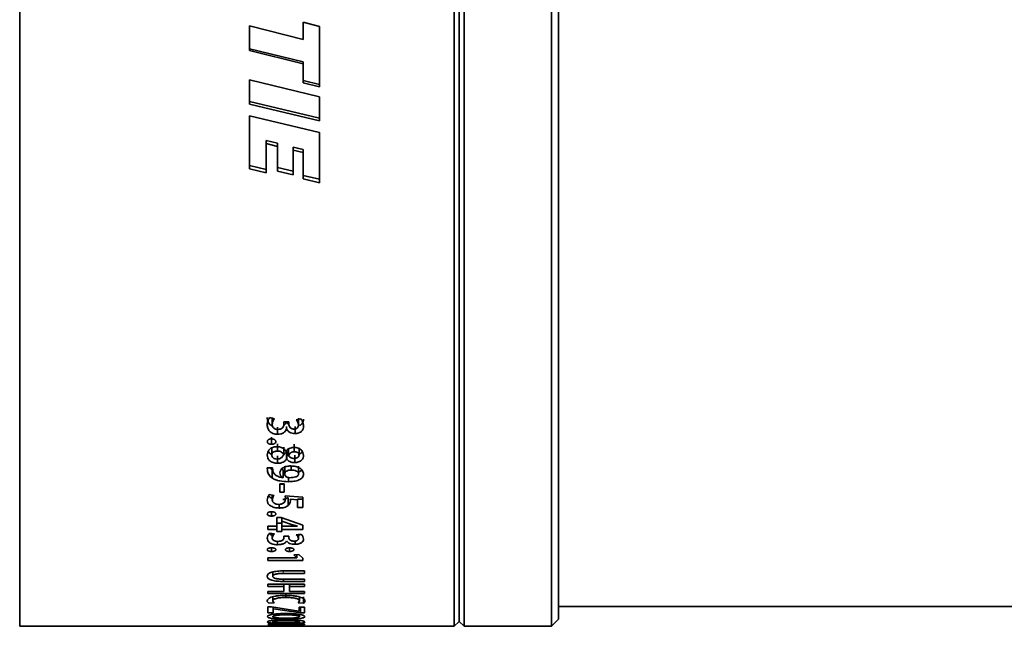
# Model space of a CAD drawing. Header units: millimetres. Extents: x 0 to 1118, y 0 to 864.
# Tile 2 of 172: x 125 to 150, y 118 to 133. Entities that reach past the tile are written whole.
import ezdxf

# ---------------------------------------------------------------- set-up
doc = ezdxf.new("R2010")
doc.units = ezdxf.units.MM

msp = doc.modelspace()

# ---------------------------------------------------------------- linework, layer by layer
at = {"color": 7, "linetype": 'Continuous', "lineweight": 35}
for p, q in [((124.809, 117.554), (124.809, 134.929)), ((135.759, 117.554), (135.759, 134.929)), ((135.884, 117.679), (135.884, 134.929)), ((136.009, 117.554), (136.009, 134.929)), ((138.208, 117.554), (138.208, 134.929)), ((138.384, 117.731), (138.384, 134.929)), ((132.362, 132.679), (131.949, 132.782)), ((131.949, 132.347), (131.949, 132.782)), ((130.602, 132.07), (130.602, 132.69)), ((131.949, 132.347), (130.602, 132.69)), ((132.362, 131.157), (132.362, 132.679)), ((130.602, 132.111), (131.949, 131.784)), ((130.602, 132.07), (131.949, 131.738)), ((131.949, 131.784), (131.949, 131.738)), ((131.949, 131.258), (131.949, 131.738)), ((130.602, 130.722), (130.602, 131.333)), ((132.362, 130.903), (130.602, 131.333)), ((131.949, 131.311), (132.362, 131.211)), ((131.949, 131.258), (132.362, 131.157)), ((130.602, 130.783), (132.362, 130.362)), ((132.362, 130.295), (132.362, 130.903)), ((130.602, 130.722), (132.362, 130.295)), ((132.362, 130.001), (130.602, 130.425)), ((130.602, 129.085), (130.602, 130.425)), ((132.362, 130.362), (132.362, 130.295)), ((132.362, 130.362), (132.362, 130.362)), ((132.362, 130.295), (132.362, 130.295)), ((131.022, 129.799), (131.306, 129.731)), ((131.022, 129.724), (131.022, 129.799)), ((132.362, 128.737), (132.362, 130.001)), ((131.022, 128.986), (131.022, 129.724)), ((131.022, 129.724), (131.306, 129.655)), ((131.306, 129.655), (131.306, 129.731)), ((131.306, 129.033), (131.306, 129.655)), ((131.702, 129.637), (131.95, 129.579)), ((131.702, 129.559), (131.702, 129.637)), ((131.702, 128.94), (131.702, 129.559)), ((131.702, 129.559), (131.95, 129.501)), ((131.95, 129.501), (131.95, 129.579)), ((131.95, 128.834), (131.95, 129.501)), ((130.602, 129.169), (131.022, 129.071)), ((130.602, 129.085), (131.022, 128.986)), ((131.306, 129.118), (131.702, 129.026)), ((131.306, 129.033), (131.702, 128.94)), ((131.95, 128.922), (132.362, 128.826)), ((131.95, 128.834), (132.362, 128.737)), ((131.173, 122.821), (131.173, 122.645)), ((131.228, 122.789), (131.105, 122.817)), ((131.31, 122.576), (131.31, 122.396)), ((131.591, 122.706), (131.468, 122.706)), ((131.468, 122.65), (131.468, 122.706)), ((131.532, 122.591), (131.532, 122.533)), ((131.535, 122.594), (131.535, 122.533)), ((131.591, 122.652), (131.591, 122.706)), ((131.749, 122.593), (131.749, 122.413)), ((131.897, 122.785), (131.777, 122.757)), ((131.835, 122.805), (131.835, 122.628)), ((131.155, 122.327), (131.155, 122.143)), ((131.532, 122.533), (131.535, 122.533)), ((131.305, 121.973), (131.305, 122.159)), ((131.727, 121.957), (131.727, 122.143)), ((131.16, 121.871), (131.16, 122.058)), ((131.308, 121.855), (131.308, 121.664)), ((131.462, 121.883), (131.462, 122.07)), ((131.522, 121.973), (131.518, 121.973)), ((131.533, 121.959), (131.537, 121.959)), ((131.533, 121.959), (131.533, 121.77)), ((131.537, 121.959), (131.537, 121.77)), ((131.587, 121.86), (131.587, 122.048)), ((131.739, 121.872), (131.739, 121.681)), ((131.848, 121.871), (131.848, 122.058)), ((131.49, 121.399), (131.49, 121.594)), ((131.533, 121.77), (131.537, 121.77)), ((131.652, 121.493), (131.652, 121.597)), ((131.836, 121.399), (131.836, 121.594)), ((131.182, 121.548), (131.049, 121.548)), ((131.049, 121.548), (131.051, 121.484)), ((131.113, 121.548), (131.174, 121.487)), ((131.174, 121.487), (131.174, 121.291)), ((131.18, 121.548), (131.18, 121.531)), ((131.185, 121.49), (131.182, 121.548)), ((131.41, 121.524), (131.446, 121.499)), ((131.446, 121.499), (131.446, 121.303)), ((131.446, 121.41), (131.493, 121.406)), ((131.478, 121.144), (131.365, 121.144)), ((131.365, 120.933), (131.365, 121.144)), ((131.365, 121.134), (131.478, 121.134)), ((131.446, 121.303), (131.444, 121.301)), ((131.478, 120.933), (131.478, 121.144)), ((131.581, 121.315), (131.581, 121.2)), ((131.22, 120.854), (131.097, 120.874)), ((131.173, 120.862), (131.173, 120.74)), ((131.365, 120.933), (131.478, 120.933)), ((131.948, 120.811), (131.497, 120.846)), ((131.497, 120.846), (131.505, 120.775)), ((131.349, 120.63), (131.349, 120.537)), ((131.574, 120.805), (131.574, 120.599)), ((131.626, 120.758), (131.81, 120.743)), ((131.81, 120.759), (131.948, 120.759)), ((131.81, 120.552), (131.81, 120.743)), ((131.948, 120.552), (131.948, 120.811)), ((131.155, 120.444), (131.155, 120.333)), ((131.81, 120.552), (131.948, 120.552)), ((131.397, 120.296), (131.289, 120.296)), ((131.289, 120.082), (131.289, 120.296)), ((131.289, 120.156), (131.414, 120.156)), ((131.948, 120.103), (131.397, 120.296)), ((131.414, 120.21), (131.414, 120.296)), ((131.414, 120.21), (131.414, 120.214)), ((131.414, 120.21), (131.417, 120.209)), ((131.414, 120.082), (131.414, 120.21)), ((131.417, 120.209), (131.417, 120.296)), ((131.417, 120.209), (131.66, 120.123)), ((131.66, 120.123), (131.81, 120.082)), ((131.948, 119.999), (131.948, 120.103)), ((131.06, 119.999), (131.06, 120.082)), ((131.289, 120.082), (131.06, 120.082)), ((131.06, 119.999), (131.289, 119.999)), ((131.228, 119.883), (131.105, 119.902)), ((131.173, 119.891), (131.173, 119.782)), ((131.289, 119.999), (131.289, 120.082)), ((131.289, 119.941), (131.289, 119.999)), ((131.289, 119.941), (131.414, 119.941)), ((131.656, 120.082), (131.414, 120.082)), ((131.414, 119.999), (131.414, 120.082)), ((131.414, 119.941), (131.414, 119.999)), ((131.414, 119.999), (131.948, 119.999)), ((131.897, 119.88), (131.777, 119.861)), ((131.81, 120.082), (131.81, 120.079)), ((131.835, 119.87), (131.835, 119.77)), ((131.31, 119.698), (131.31, 119.611)), ((131.591, 119.824), (131.468, 119.824)), ((131.468, 119.786), (131.468, 119.824)), ((131.532, 119.705), (131.535, 119.705)), ((131.591, 119.787), (131.591, 119.824)), ((131.749, 119.703), (131.749, 119.623)), ((131.154, 119.533), (131.154, 119.441)), ((131.612, 119.533), (131.612, 119.441)), ((131.841, 119.368), (131.714, 119.355)), ((131.714, 119.355), (131.796, 119.283)), ((131.796, 119.363), (131.796, 119.283)), ((131.948, 119.272), (131.841, 119.368)), ((131.796, 119.282), (131.06, 119.282)), ((131.06, 119.212), (131.06, 119.282)), ((131.06, 119.212), (131.948, 119.212)), ((131.796, 119.282), (131.796, 119.283)), ((131.948, 119.212), (131.948, 119.272)), ((131.185, 118.925), (131.185, 118.816)), ((131.449, 118.887), (131.986, 118.887)), ((131.986, 118.951), (131.458, 118.951)), ((131.986, 118.887), (131.986, 118.951)), ((131.986, 118.614), (131.06, 118.614)), ((131.06, 118.558), (131.06, 118.614)), ((131.986, 118.744), (131.449, 118.744)), ((131.46, 118.744), (131.46, 118.685)), ((131.46, 118.685), (131.986, 118.685)), ((131.467, 118.614), (131.467, 118.558)), ((131.605, 118.614), (131.605, 118.558)), ((131.986, 118.685), (131.986, 118.744)), ((131.986, 118.558), (131.986, 118.614)), ((131.06, 118.558), (131.467, 118.558)), ((131.467, 118.43), (131.06, 118.43)), ((131.06, 118.379), (131.06, 118.43)), ((131.06, 118.379), (131.986, 118.379)), ((131.467, 118.43), (131.467, 118.558)), ((131.52, 118.36), (131.52, 118.282)), ((131.605, 118.43), (131.605, 118.558)), ((131.605, 118.558), (131.986, 118.558)), ((131.986, 118.43), (131.605, 118.43)), ((131.986, 118.379), (131.986, 118.43)), ((131.088, 118.137), (131.22, 118.144)), ((131.186, 118.299), (131.186, 118.192)), ((131.22, 118.144), (131.186, 118.192)), ((131.861, 118.192), (131.825, 118.144)), ((131.825, 118.144), (131.958, 118.135)), ((131.861, 118.294), (131.861, 118.192)), ((131.958, 118.296), (131.958, 118.135)), ((131.152, 118.046), (131.06, 118.046)), ((131.06, 117.895), (131.06, 118.046)), ((131.06, 117.895), (131.198, 117.895)), ((131.844, 117.94), (131.152, 118.046)), ((131.198, 118.039), (131.198, 117.994)), ((131.198, 117.994), (131.204, 117.994)), ((131.198, 117.895), (131.198, 117.994)), ((131.204, 117.994), (131.889, 117.896)), ((131.848, 117.94), (131.844, 117.94)), ((131.986, 118.036), (131.848, 118.036)), ((131.848, 117.94), (131.848, 118.036)), ((131.889, 118.036), (131.889, 117.896)), ((131.889, 117.896), (131.986, 117.896)), ((131.986, 117.896), (131.986, 118.036)), ((138.384, 118.054), (169.434, 118.054)), ((131.985, 117.605), (131.06, 117.61)), ((131.862, 117.799), (131.862, 117.854)), ((135.759, 117.554), (135.884, 117.679)), ((135.884, 117.679), (136.009, 117.554)), ((138.208, 117.554), (138.384, 117.731)), ((124.809, 117.554), (135.759, 117.554)), ((131.06, 117.598), (131.431, 117.597)), ((131.437, 117.564), (131.06, 117.564)), ((131.06, 117.559), (131.985, 117.56)), ((131.465, 117.589), (131.071, 117.582)), ((131.071, 117.575), (131.471, 117.569)), ((131.291, 117.578), (131.612, 117.582)), ((131.613, 117.573), (131.291, 117.578)), ((131.291, 117.578), (131.291, 117.578)), ((131.431, 117.597), (131.824, 117.596)), ((131.824, 117.565), (131.437, 117.564)), ((131.824, 117.596), (131.465, 117.589)), ((131.471, 117.569), (131.824, 117.565)), ((131.612, 117.582), (131.985, 117.59)), ((131.985, 117.568), (131.613, 117.573)), ((131.824, 117.596), (131.824, 117.596)), ((131.824, 117.565), (131.824, 117.565)), ((131.985, 117.59), (131.985, 117.605)), ((136.009, 117.554), (138.208, 117.554))]:
    msp.add_line(p, q, dxfattribs=at)
at = {"color": 7, "linetype": 'Continuous', "lineweight": 18}
for p, q in [((131.051, 121.548), (131.051, 121.484)), ((131.449, 118.951), (131.449, 118.887))]:
    msp.add_line(p, q, dxfattribs=at)
at = {"color": 7, "linetype": 'Continuous', "lineweight": 35}
for points, knots in [([(131.105, 122.817), (131.088, 122.788), (131.053, 122.731), (131.049, 122.67), (131.047, 122.639)], [0, 0, 0, 0, 0.499407, 1, 1, 1, 1]), ([(131.047, 122.816), (131.05, 122.787), (131.054, 122.731), (131.091, 122.664), (131.138, 122.623), (131.167, 122.609), (131.18, 122.603)], [0, 0, 0, 0, 0.348209, 0.695901, 0.870967, 1, 1, 1, 1]), ([(131.047, 122.639), (131.05, 122.61), (131.054, 122.553), (131.091, 122.485), (131.142, 122.441), (131.191, 122.415), (131.249, 122.399), (131.289, 122.397), (131.31, 122.396)], [0, 0, 0, 0, 0.250301, 0.499767, 0.624896, 0.749905, 0.874919, 1, 1, 1, 1]), ([(131.173, 122.645), (131.176, 122.67), (131.182, 122.72), (131.213, 122.766), (131.228, 122.789)], [0, 0, 0, 0, 0.499993, 1, 1, 1, 1]), ([(131.316, 122.518), (131.305, 122.518), (131.284, 122.519), (131.253, 122.528), (131.226, 122.54), (131.197, 122.563), (131.177, 122.599), (131.174, 122.629), (131.173, 122.645)], [0, 0, 0, 0, 0.125673, 0.248637, 0.378729, 0.500454, 0.74965, 1, 1, 1, 1]), ([(131.468, 122.65), (131.467, 122.642), (131.467, 122.626), (131.457, 122.595), (131.439, 122.566), (131.411, 122.541), (131.373, 122.523), (131.339, 122.52), (131.316, 122.518)], [0, 0, 0, 0, 0.1254176, 0.2507437, 0.5007604, 0.6258161, 0.7509241, 1, 1, 1, 1]), ([(131.482, 122.636), (131.491, 122.644), (131.517, 122.665), (131.526, 122.692), (131.532, 122.711)], [0, 0, 0, 0, 0.334052, 1, 1, 1, 1]), ([(131.535, 122.711), (131.543, 122.695), (131.557, 122.669), (131.583, 122.649), (131.593, 122.641)], [0, 0, 0, 0, 0.626353, 1, 1, 1, 1]), ([(131.721, 122.527), (131.71, 122.528), (131.69, 122.529), (131.662, 122.538), (131.637, 122.551), (131.615, 122.575), (131.595, 122.609), (131.593, 122.638), (131.591, 122.652)], [0, 0, 0, 0, 0.125192, 0.250083, 0.374963, 0.499955, 0.749985, 1, 1, 1, 1]), ([(131.835, 122.628), (131.834, 122.615), (131.832, 122.591), (131.816, 122.562), (131.792, 122.545), (131.771, 122.535), (131.746, 122.528), (131.729, 122.528), (131.721, 122.527)], [0, 0, 0, 0, 0.2516456, 0.4976908, 0.6256028, 0.7499635, 0.8752385, 1, 1, 1, 1]), ([(131.749, 122.413), (131.757, 122.413), (131.773, 122.414), (131.805, 122.418), (131.843, 122.427), (131.883, 122.447), (131.925, 122.481), (131.955, 122.535), (131.959, 122.58), (131.961, 122.603)], [0, 0, 0, 0, 0.062664, 0.125302, 0.250316, 0.375344, 0.50042, 0.749713, 1, 1, 1, 1]), ([(131.777, 122.757), (131.794, 122.737), (131.826, 122.696), (131.832, 122.65), (131.835, 122.628)], [0, 0, 0, 0, 0.509154, 1, 1, 1, 1]), ([(131.858, 122.616), (131.866, 122.62), (131.888, 122.629), (131.925, 122.66), (131.955, 122.713), (131.959, 122.758), (131.961, 122.78)], [0, 0, 0, 0, 0.106545, 0.286189, 0.642741, 1, 1, 1, 1]), ([(131.961, 122.603), (131.958, 122.634), (131.954, 122.698), (131.916, 122.756), (131.897, 122.785)], [0, 0, 0, 0, 0.500656, 1, 1, 1, 1]), ([(131.31, 122.396), (131.337, 122.398), (131.377, 122.4), (131.426, 122.417), (131.469, 122.44), (131.512, 122.478), (131.525, 122.514), (131.532, 122.533)], [0, 0, 0, 0, 0.24984, 0.374735, 0.500308, 0.75007, 1, 1, 1, 1]), ([(131.535, 122.533), (131.544, 122.517), (131.562, 122.484), (131.609, 122.444), (131.675, 122.417), (131.724, 122.415), (131.749, 122.413)], [0, 0, 0, 0, 0.250584, 0.500407, 0.750072, 1, 1, 1, 1]), ([(131.155, 122.281), (131.148, 122.281), (131.134, 122.28), (131.114, 122.277), (131.095, 122.271), (131.078, 122.262), (131.065, 122.252), (131.051, 122.235), (131.049, 122.221), (131.047, 122.212)], [0, 0, 0, 0, 0.125264, 0.250383, 0.375722, 0.50054, 0.628027, 0.750595, 1, 1, 1, 1]), ([(131.047, 122.212), (131.049, 122.202), (131.051, 122.188), (131.064, 122.172), (131.078, 122.161), (131.095, 122.153), (131.12, 122.145), (131.141, 122.144), (131.155, 122.143)], [0, 0, 0, 0, 0.249655, 0.372598, 0.49992, 0.62508, 0.750305, 1, 1, 1, 1]), ([(131.285, 122.082), (131.267, 122.081), (131.23, 122.08), (131.179, 122.065), (131.135, 122.043), (131.087, 122.005), (131.054, 121.947), (131.05, 121.898), (131.047, 121.874)], [0, 0, 0, 0, 0.125061, 0.250077, 0.375164, 0.500297, 0.749647, 1, 1, 1, 1]), ([(131.262, 122.212), (131.261, 122.216), (131.261, 122.226), (131.255, 122.239), (131.245, 122.252), (131.231, 122.262), (131.214, 122.271), (131.189, 122.279), (131.168, 122.28), (131.155, 122.281)], [0, 0, 0, 0, 0.125205, 0.250227, 0.374454, 0.500244, 0.624773, 0.75035, 1, 1, 1, 1]), ([(131.155, 122.143), (131.162, 122.144), (131.175, 122.144), (131.196, 122.147), (131.215, 122.153), (131.231, 122.161), (131.245, 122.172), (131.259, 122.188), (131.261, 122.202), (131.262, 122.212)], [0, 0, 0, 0, 0.125294, 0.250458, 0.376148, 0.500675, 0.625762, 0.750838, 1, 1, 1, 1]), ([(131.518, 121.973), (131.512, 121.981), (131.502, 121.996), (131.474, 122.024), (131.43, 122.055), (131.361, 122.079), (131.311, 122.081), (131.285, 122.082)], [0, 0, 0, 0, 0.125364, 0.250661, 0.500506, 0.750006, 1, 1, 1, 1]), ([(131.047, 121.874), (131.05, 121.849), (131.054, 121.798), (131.094, 121.738), (131.145, 121.7), (131.194, 121.679), (131.249, 121.667), (131.288, 121.665), (131.308, 121.664)], [0, 0, 0, 0, 0.2502229, 0.4995897, 0.6273968, 0.7497124, 0.8747965, 1, 1, 1, 1]), ([(131.074, 121.969), (131.083, 121.952), (131.1, 121.923), (131.135, 121.896), (131.156, 121.888), (131.16, 121.886)], [0, 0, 0, 0, 0.532421, 0.905888, 1, 1, 1, 1]), ([(131.16, 121.871), (131.162, 121.884), (131.165, 121.903), (131.181, 121.928), (131.198, 121.943), (131.221, 121.956), (131.247, 121.966), (131.275, 121.972), (131.295, 121.972), (131.305, 121.973)], [0, 0, 0, 0, 0.249708, 0.377143, 0.499782, 0.625655, 0.749894, 0.874854, 1, 1, 1, 1]), ([(131.294, 121.77), (131.275, 121.772), (131.246, 121.774), (131.214, 121.787), (131.187, 121.805), (131.169, 121.827), (131.162, 121.852), (131.161, 121.864), (131.16, 121.871)], [0, 0, 0, 0, 0.249269, 0.373334, 0.499694, 0.749083, 0.874348, 1, 1, 1, 1]), ([(131.462, 121.883), (131.448, 121.855), (131.43, 121.821), (131.385, 121.79), (131.348, 121.774), (131.315, 121.772), (131.294, 121.77)], [0, 0, 0, 0, 0.499342, 0.626186, 0.750272, 1, 1, 1, 1]), ([(131.305, 121.973), (131.323, 121.971), (131.361, 121.969), (131.409, 121.948), (131.437, 121.922), (131.453, 121.9), (131.459, 121.888), (131.462, 121.883)], [0, 0, 0, 0, 0.249629, 0.499113, 0.749109, 0.874516, 1, 1, 1, 1]), ([(131.462, 121.894), (131.474, 121.901), (131.496, 121.914), (131.518, 121.937), (131.528, 121.952), (131.533, 121.959)], [0, 0, 0, 0, 0.411205, 0.70575, 1, 1, 1, 1]), ([(131.72, 122.064), (131.71, 122.064), (131.688, 122.064), (131.647, 122.057), (131.599, 122.04), (131.553, 122.01), (131.532, 121.985), (131.522, 121.973)], [0, 0, 0, 0, 0.125227, 0.250355, 0.500018, 0.749805, 1, 1, 1, 1]), ([(131.587, 121.86), (131.599, 121.883), (131.614, 121.912), (131.651, 121.939), (131.674, 121.949), (131.7, 121.955), (131.718, 121.956), (131.727, 121.957)], [0, 0, 0, 0, 0.498798, 0.627826, 0.749361, 0.874573, 1, 1, 1, 1]), ([(131.722, 121.786), (131.706, 121.787), (131.674, 121.79), (131.634, 121.807), (131.603, 121.831), (131.592, 121.85), (131.587, 121.86)], [0, 0, 0, 0, 0.249915, 0.499416, 0.749627, 1, 1, 1, 1]), ([(131.961, 121.865), (131.958, 121.889), (131.954, 121.936), (131.915, 121.992), (131.868, 122.028), (131.824, 122.049), (131.774, 122.061), (131.738, 122.063), (131.72, 122.064)], [0, 0, 0, 0, 0.250121, 0.499604, 0.627774, 0.749795, 0.87483, 1, 1, 1, 1]), ([(131.848, 121.871), (131.847, 121.859), (131.844, 121.842), (131.831, 121.822), (131.809, 121.804), (131.78, 121.793), (131.747, 121.787), (131.73, 121.786), (131.722, 121.786)], [0, 0, 0, 0, 0.249941, 0.379276, 0.500151, 0.749509, 0.874686, 1, 1, 1, 1]), ([(131.727, 121.957), (131.744, 121.955), (131.769, 121.954), (131.798, 121.943), (131.817, 121.932), (131.832, 121.919), (131.845, 121.898), (131.847, 121.882), (131.848, 121.871)], [0, 0, 0, 0, 0.249309, 0.374863, 0.499716, 0.621424, 0.749937, 1, 1, 1, 1]), ([(131.739, 121.681), (131.756, 121.682), (131.79, 121.683), (131.836, 121.696), (131.877, 121.715), (131.923, 121.747), (131.954, 121.799), (131.959, 121.843), (131.961, 121.865)], [0, 0, 0, 0, 0.125082, 0.250109, 0.375262, 0.500371, 0.749661, 1, 1, 1, 1]), ([(131.856, 121.897), (131.863, 121.9), (131.883, 121.909), (131.913, 121.929), (131.924, 121.95), (131.93, 121.96)], [0, 0, 0, 0, 0.19884, 0.595179, 1, 1, 1, 1]), ([(131.308, 121.664), (131.332, 121.665), (131.382, 121.668), (131.448, 121.691), (131.501, 121.726), (131.522, 121.755), (131.533, 121.77)], [0, 0, 0, 0, 0.250055, 0.499634, 0.749731, 1, 1, 1, 1]), ([(131.643, 121.598), (131.607, 121.596), (131.552, 121.593), (131.487, 121.573), (131.444, 121.551), (131.409, 121.525), (131.375, 121.484), (131.37, 121.45), (131.366, 121.427)], [0, 0, 0, 0, 0.249791, 0.375193, 0.500142, 0.625091, 0.750466, 1, 1, 1, 1]), ([(131.537, 121.77), (131.548, 121.757), (131.57, 121.733), (131.617, 121.704), (131.675, 121.685), (131.718, 121.683), (131.739, 121.681)], [0, 0, 0, 0, 0.250456, 0.500346, 0.750254, 1, 1, 1, 1]), ([(131.961, 121.394), (131.956, 121.42), (131.95, 121.46), (131.912, 121.508), (131.872, 121.539), (131.823, 121.564), (131.748, 121.591), (131.685, 121.595), (131.643, 121.598)], [0, 0, 0, 0, 0.249738, 0.375203, 0.500134, 0.62537, 0.750564, 1, 1, 1, 1]), ([(131.051, 121.484), (131.059, 121.449), (131.073, 121.377), (131.14, 121.319), (131.174, 121.291)], [0, 0, 0, 0, 0.500637, 1, 1, 1, 1]), ([(131.251, 121.373), (131.233, 121.391), (131.198, 121.427), (131.189, 121.469), (131.185, 121.49)], [0, 0, 0, 0, 0.499616, 1, 1, 1, 1]), ([(131.444, 121.301), (131.407, 121.308), (131.331, 121.32), (131.278, 121.356), (131.251, 121.373)], [0, 0, 0, 0, 0.500617, 1, 1, 1, 1]), ([(131.366, 121.427), (131.369, 121.404), (131.374, 121.369), (131.407, 121.327), (131.433, 121.311), (131.446, 121.303)], [0, 0, 0, 0, 0.4994639, 0.749783, 1, 1, 1, 1]), ([(131.49, 121.399), (131.492, 121.412), (131.495, 121.431), (131.515, 121.455), (131.544, 121.474), (131.581, 121.486), (131.621, 121.492), (131.642, 121.493), (131.652, 121.493)], [0, 0, 0, 0, 0.24958, 0.374887, 0.499864, 0.749268, 0.874572, 1, 1, 1, 1]), ([(131.563, 121.307), (131.552, 121.313), (131.529, 121.323), (131.506, 121.346), (131.495, 121.368), (131.491, 121.385), (131.49, 121.394), (131.49, 121.399)], [0, 0, 0, 0, 0.249673, 0.499558, 0.749451, 0.874701, 1, 1, 1, 1]), ([(131.581, 121.2), (131.628, 121.202), (131.72, 121.205), (131.828, 121.234), (131.898, 121.272), (131.948, 121.321), (131.956, 121.365), (131.961, 121.394)], [0, 0, 0, 0, 0.250459, 0.50017, 0.625422, 0.750604, 1, 1, 1, 1]), ([(131.836, 121.399), (131.835, 121.391), (131.833, 121.375), (131.818, 121.352), (131.794, 121.333), (131.751, 121.316), (131.689, 121.303), (131.637, 121.302), (131.612, 121.301)], [0, 0, 0, 0, 0.1251218, 0.2500935, 0.3697687, 0.4999157, 0.7497358, 1, 1, 1, 1]), ([(131.652, 121.493), (131.674, 121.492), (131.719, 121.49), (131.77, 121.475), (131.803, 121.457), (131.822, 121.439), (131.831, 121.423), (131.835, 121.409), (131.835, 121.402), (131.836, 121.399)], [0, 0, 0, 0, 0.250113, 0.499498, 0.624673, 0.749704, 0.874666, 0.937325, 1, 1, 1, 1]), ([(131.844, 121.442), (131.844, 121.442), (131.865, 121.447), (131.893, 121.466), (131.912, 121.486), (131.92, 121.494)], [0, 0, 0, 0, 0.001242, 0.600428, 1, 1, 1, 1]), ([(131.174, 121.291), (131.202, 121.275), (131.258, 121.245), (131.395, 121.208), (131.507, 121.203), (131.581, 121.2)], [0, 0, 0, 0, 0.250081, 0.500436, 1, 1, 1, 1]), ([(131.612, 121.301), (131.603, 121.301), (131.587, 121.301), (131.571, 121.305), (131.563, 121.307)], [0, 0, 0, 0, 0.501081, 1, 1, 1, 1]), ([(131.097, 120.874), (131.082, 120.852), (131.052, 120.807), (131.049, 120.76), (131.047, 120.736)], [0, 0, 0, 0, 0.499629, 1, 1, 1, 1]), ([(131.094, 120.836), (131.102, 120.825), (131.119, 120.802), (131.158, 120.781), (131.186, 120.771), (131.195, 120.768)], [0, 0, 0, 0, 0.397623, 0.798837, 1, 1, 1, 1]), ([(131.173, 120.74), (131.175, 120.759), (131.18, 120.799), (131.206, 120.835), (131.22, 120.854)], [0, 0, 0, 0, 0.500101, 1, 1, 1, 1]), ([(131.047, 120.736), (131.05, 120.712), (131.057, 120.662), (131.105, 120.605), (131.167, 120.57), (131.222, 120.551), (131.284, 120.539), (131.327, 120.537), (131.349, 120.537)], [0, 0, 0, 0, 0.250159, 0.499333, 0.624502, 0.749622, 0.874771, 1, 1, 1, 1]), ([(131.336, 120.629), (131.313, 120.631), (131.277, 120.633), (131.237, 120.648), (131.205, 120.668), (131.178, 120.699), (131.175, 120.726), (131.173, 120.74)], [0, 0, 0, 0, 0.249457, 0.375014, 0.499941, 0.749816, 1, 1, 1, 1]), ([(131.505, 120.775), (131.504, 120.758), (131.502, 120.725), (131.484, 120.684), (131.452, 120.657), (131.42, 120.64), (131.379, 120.63), (131.351, 120.629), (131.336, 120.629)], [0, 0, 0, 0, 0.2504951, 0.500311, 0.6252893, 0.7501685, 0.8749646, 1, 1, 1, 1]), ([(131.349, 120.537), (131.36, 120.537), (131.381, 120.537), (131.425, 120.54), (131.477, 120.55), (131.533, 120.569), (131.56, 120.589), (131.574, 120.599)], [0, 0, 0, 0, 0.125279, 0.250504, 0.500444, 0.750298, 1, 1, 1, 1]), ([(131.444, 120.752), (131.455, 120.754), (131.486, 120.759), (131.533, 120.776), (131.56, 120.795), (131.574, 120.805)], [0, 0, 0, 0, 0.206348, 0.604073, 1, 1, 1, 1]), ([(131.574, 120.599), (131.591, 120.618), (131.626, 120.656), (131.629, 120.699), (131.63, 120.721)], [0, 0, 0, 0, 0.499256, 1, 1, 1, 1]), ([(131.63, 120.721), (131.63, 120.727), (131.63, 120.739), (131.628, 120.752), (131.626, 120.758)], [0, 0, 0, 0, 0.500008, 1, 1, 1, 1]), ([(131.155, 120.444), (131.148, 120.444), (131.134, 120.443), (131.114, 120.441), (131.095, 120.436), (131.078, 120.429), (131.065, 120.42), (131.051, 120.407), (131.049, 120.396), (131.047, 120.388)], [0, 0, 0, 0, 0.125264, 0.250383, 0.375722, 0.50054, 0.628027, 0.750595, 1, 1, 1, 1]), ([(131.047, 120.388), (131.049, 120.381), (131.051, 120.37), (131.064, 120.356), (131.078, 120.348), (131.095, 120.341), (131.12, 120.335), (131.141, 120.334), (131.155, 120.333)], [0, 0, 0, 0, 0.249655, 0.372598, 0.49992, 0.62508, 0.750305, 1, 1, 1, 1]), ([(131.262, 120.388), (131.261, 120.392), (131.261, 120.4), (131.255, 120.41), (131.245, 120.42), (131.231, 120.429), (131.214, 120.436), (131.189, 120.442), (131.168, 120.443), (131.155, 120.444)], [0, 0, 0, 0, 0.125205, 0.250227, 0.374454, 0.500244, 0.624773, 0.75035, 1, 1, 1, 1]), ([(131.155, 120.333), (131.162, 120.334), (131.175, 120.334), (131.196, 120.337), (131.215, 120.341), (131.231, 120.348), (131.245, 120.356), (131.259, 120.369), (131.261, 120.381), (131.262, 120.388)], [0, 0, 0, 0, 0.125294, 0.250458, 0.376148, 0.500675, 0.625762, 0.750838, 1, 1, 1, 1]), ([(131.105, 119.902), (131.088, 119.882), (131.053, 119.842), (131.049, 119.8), (131.047, 119.778)], [0, 0, 0, 0, 0.499407, 1, 1, 1, 1]), ([(131.099, 119.893), (131.101, 119.89), (131.11, 119.878), (131.144, 119.863), (131.174, 119.849), (131.194, 119.845), (131.195, 119.845)], [0, 0, 0, 0, 0.132056, 0.558002, 0.985002, 1, 1, 1, 1]), ([(131.173, 119.782), (131.176, 119.8), (131.182, 119.835), (131.213, 119.867), (131.228, 119.883)], [0, 0, 0, 0, 0.499993, 1, 1, 1, 1]), ([(131.81, 120.079), (131.784, 120.08), (131.733, 120.082), (131.682, 120.082), (131.656, 120.082)], [0, 0, 0, 0, 0.5000003, 1, 1, 1, 1]), ([(131.777, 119.861), (131.794, 119.846), (131.826, 119.818), (131.832, 119.786), (131.835, 119.77)], [0, 0, 0, 0, 0.509154, 1, 1, 1, 1]), ([(131.819, 119.85), (131.827, 119.851), (131.85, 119.854), (131.878, 119.864), (131.894, 119.873), (131.899, 119.876)], [0, 0, 0, 0, 0.24261, 0.726416, 1, 1, 1, 1]), ([(131.961, 119.753), (131.958, 119.775), (131.954, 119.819), (131.916, 119.859), (131.897, 119.88)], [0, 0, 0, 0, 0.500656, 1, 1, 1, 1]), ([(131.047, 119.778), (131.05, 119.758), (131.054, 119.719), (131.091, 119.672), (131.142, 119.642), (131.191, 119.624), (131.249, 119.613), (131.289, 119.612), (131.31, 119.611)], [0, 0, 0, 0, 0.250301, 0.499767, 0.624896, 0.749905, 0.874919, 1, 1, 1, 1]), ([(131.316, 119.695), (131.305, 119.695), (131.284, 119.696), (131.253, 119.701), (131.226, 119.71), (131.197, 119.726), (131.177, 119.751), (131.174, 119.772), (131.173, 119.782)], [0, 0, 0, 0, 0.125673, 0.248637, 0.378729, 0.500454, 0.74965, 1, 1, 1, 1]), ([(131.31, 119.611), (131.337, 119.612), (131.377, 119.614), (131.426, 119.626), (131.469, 119.641), (131.512, 119.667), (131.525, 119.692), (131.532, 119.705)], [0, 0, 0, 0, 0.24984, 0.374735, 0.500308, 0.75007, 1, 1, 1, 1]), ([(131.468, 119.786), (131.467, 119.78), (131.467, 119.769), (131.457, 119.748), (131.439, 119.728), (131.411, 119.711), (131.373, 119.698), (131.339, 119.696), (131.316, 119.695)], [0, 0, 0, 0, 0.125418, 0.250744, 0.50076, 0.625816, 0.750924, 1, 1, 1, 1]), ([(131.535, 119.705), (131.544, 119.694), (131.562, 119.672), (131.609, 119.644), (131.675, 119.626), (131.724, 119.624), (131.749, 119.623)], [0, 0, 0, 0, 0.250584, 0.500407, 0.750072, 1, 1, 1, 1]), ([(131.721, 119.701), (131.71, 119.702), (131.69, 119.703), (131.662, 119.708), (131.637, 119.718), (131.615, 119.734), (131.595, 119.757), (131.593, 119.777), (131.591, 119.787)], [0, 0, 0, 0, 0.125192, 0.250083, 0.374963, 0.499955, 0.749985, 1, 1, 1, 1]), ([(131.835, 119.77), (131.834, 119.762), (131.832, 119.745), (131.816, 119.725), (131.792, 119.713), (131.771, 119.706), (131.746, 119.702), (131.729, 119.701), (131.721, 119.701)], [0, 0, 0, 0, 0.251646, 0.497691, 0.625603, 0.749964, 0.875239, 1, 1, 1, 1]), ([(131.749, 119.623), (131.757, 119.623), (131.773, 119.623), (131.805, 119.626), (131.843, 119.633), (131.883, 119.646), (131.925, 119.669), (131.955, 119.706), (131.959, 119.737), (131.961, 119.753)], [0, 0, 0, 0, 0.062664, 0.1253021, 0.2503157, 0.375344, 0.5004202, 0.7497134, 1, 1, 1, 1]), ([(131.154, 119.533), (131.147, 119.533), (131.134, 119.533), (131.107, 119.53), (131.083, 119.523), (131.064, 119.514), (131.051, 119.502), (131.049, 119.493), (131.047, 119.487)], [0, 0, 0, 0, 0.1254219, 0.250694, 0.499948, 0.6251675, 0.7503714, 1, 1, 1, 1]), ([(131.047, 119.487), (131.049, 119.48), (131.051, 119.471), (131.064, 119.46), (131.078, 119.453), (131.095, 119.447), (131.12, 119.442), (131.14, 119.441), (131.154, 119.441)], [0, 0, 0, 0, 0.249582, 0.374737, 0.499897, 0.625083, 0.750318, 1, 1, 1, 1]), ([(131.262, 119.487), (131.261, 119.49), (131.261, 119.496), (131.255, 119.505), (131.245, 119.514), (131.231, 119.521), (131.214, 119.526), (131.189, 119.532), (131.168, 119.533), (131.154, 119.533)], [0, 0, 0, 0, 0.125183, 0.250164, 0.374532, 0.500241, 0.624723, 0.750368, 1, 1, 1, 1]), ([(131.154, 119.441), (131.161, 119.441), (131.175, 119.441), (131.195, 119.443), (131.214, 119.447), (131.231, 119.453), (131.245, 119.46), (131.259, 119.471), (131.261, 119.48), (131.262, 119.487)], [0, 0, 0, 0, 0.125253, 0.250377, 0.377181, 0.500574, 0.626122, 0.750721, 1, 1, 1, 1]), ([(131.612, 119.533), (131.605, 119.533), (131.591, 119.533), (131.571, 119.53), (131.552, 119.526), (131.536, 119.521), (131.522, 119.514), (131.508, 119.502), (131.506, 119.493), (131.505, 119.487)], [0, 0, 0, 0, 0.125304, 0.250458, 0.375494, 0.500679, 0.626191, 0.750747, 1, 1, 1, 1]), ([(131.505, 119.487), (131.506, 119.48), (131.508, 119.471), (131.522, 119.46), (131.535, 119.453), (131.552, 119.447), (131.577, 119.442), (131.598, 119.441), (131.612, 119.441)], [0, 0, 0, 0, 0.2495017, 0.374497, 0.499779, 0.6249694, 0.7502229, 1, 1, 1, 1]), ([(131.719, 119.487), (131.719, 119.49), (131.718, 119.496), (131.712, 119.505), (131.702, 119.514), (131.688, 119.521), (131.671, 119.526), (131.646, 119.532), (131.625, 119.533), (131.612, 119.533)], [0, 0, 0, 0, 0.125183, 0.250164, 0.374532, 0.500241, 0.624723, 0.750368, 1, 1, 1, 1]), ([(131.612, 119.441), (131.625, 119.441), (131.646, 119.442), (131.671, 119.447), (131.688, 119.453), (131.702, 119.46), (131.716, 119.471), (131.718, 119.48), (131.719, 119.487)], [0, 0, 0, 0, 0.250501, 0.377888, 0.501174, 0.626172, 0.75109, 1, 1, 1, 1]), ([(131.458, 118.951), (131.407, 118.95), (131.328, 118.948), (131.23, 118.936), (131.163, 118.922), (131.11, 118.901), (131.058, 118.866), (131.052, 118.837), (131.049, 118.818)], [0, 0, 0, 0, 0.250373, 0.383448, 0.500724, 0.625766, 0.750801, 1, 1, 1, 1]), ([(131.185, 118.816), (131.185, 118.821), (131.187, 118.833), (131.204, 118.849), (131.233, 118.863), (131.282, 118.877), (131.357, 118.886), (131.418, 118.887), (131.449, 118.887)], [0, 0, 0, 0, 0.1250696, 0.2499765, 0.3749446, 0.4999977, 0.7495516, 1, 1, 1, 1]), ([(131.049, 118.818), (131.052, 118.798), (131.058, 118.769), (131.108, 118.735), (131.162, 118.714), (131.229, 118.7), (131.329, 118.688), (131.407, 118.686), (131.46, 118.685)], [0, 0, 0, 0, 0.249361, 0.37445, 0.499461, 0.623199, 0.749728, 1, 1, 1, 1]), ([(131.449, 118.744), (131.418, 118.744), (131.356, 118.745), (131.28, 118.754), (131.23, 118.768), (131.202, 118.782), (131.187, 118.798), (131.185, 118.81), (131.185, 118.816)], [0, 0, 0, 0, 0.250434, 0.499912, 0.626607, 0.749916, 0.874874, 1, 1, 1, 1]), ([(131.512, 118.333), (131.449, 118.332), (131.355, 118.329), (131.242, 118.313), (131.168, 118.296), (131.111, 118.275), (131.059, 118.242), (131.052, 118.217), (131.047, 118.2)], [0, 0, 0, 0, 0.249671, 0.374805, 0.499919, 0.625022, 0.750183, 1, 1, 1, 1]), ([(131.047, 118.2), (131.048, 118.189), (131.05, 118.167), (131.075, 118.147), (131.088, 118.137)], [0, 0, 0, 0, 0.500699, 1, 1, 1, 1]), ([(131.186, 118.192), (131.189, 118.204), (131.194, 118.222), (131.233, 118.244), (131.276, 118.258), (131.329, 118.269), (131.409, 118.28), (131.476, 118.281), (131.52, 118.282)], [0, 0, 0, 0, 0.249666, 0.375977, 0.499879, 0.623048, 0.750163, 1, 1, 1, 1]), ([(131.999, 118.194), (131.994, 118.211), (131.986, 118.238), (131.928, 118.271), (131.869, 118.294), (131.793, 118.312), (131.675, 118.329), (131.577, 118.331), (131.512, 118.333)], [0, 0, 0, 0, 0.2496585, 0.3748239, 0.5000018, 0.6242754, 0.7502631, 1, 1, 1, 1]), ([(131.52, 118.282), (131.564, 118.281), (131.631, 118.279), (131.713, 118.27), (131.768, 118.259), (131.81, 118.244), (131.852, 118.222), (131.857, 118.204), (131.861, 118.192)], [0, 0, 0, 0, 0.250002, 0.375171, 0.500248, 0.62537, 0.750522, 1, 1, 1, 1]), ([(131.958, 118.135), (131.971, 118.144), (131.996, 118.163), (131.998, 118.183), (131.999, 118.194)], [0, 0, 0, 0, 0.499334, 1, 1, 1, 1]), ([(131.516, 117.877), (131.457, 117.876), (131.339, 117.874), (131.205, 117.861), (131.123, 117.845), (131.064, 117.826), (131.055, 117.811), (131.049, 117.801)], [0, 0, 0, 0, 0.250271, 0.499757, 0.62567, 0.750314, 1, 1, 1, 1]), ([(131.998, 117.799), (131.991, 117.809), (131.982, 117.825), (131.92, 117.844), (131.857, 117.856), (131.781, 117.866), (131.669, 117.875), (131.577, 117.876), (131.516, 117.877)], [0, 0, 0, 0, 0.249273, 0.373693, 0.499568, 0.624762, 0.749997, 1, 1, 1, 1]), ([(131.049, 117.801), (131.055, 117.791), (131.063, 117.775), (131.125, 117.759), (131.187, 117.749), (131.263, 117.741), (131.378, 117.734), (131.471, 117.733), (131.533, 117.733)], [0, 0, 0, 0, 0.249291, 0.374408, 0.499563, 0.621848, 0.74992, 1, 1, 1, 1]), ([(131.516, 117.718), (131.457, 117.718), (131.339, 117.716), (131.205, 117.706), (131.123, 117.695), (131.064, 117.682), (131.055, 117.672), (131.049, 117.665)], [0, 0, 0, 0, 0.250271, 0.499757, 0.62567, 0.750314, 1, 1, 1, 1]), ([(131.049, 117.665), (131.055, 117.659), (131.063, 117.648), (131.125, 117.638), (131.187, 117.631), (131.263, 117.626), (131.378, 117.622), (131.471, 117.622), (131.533, 117.621)], [0, 0, 0, 0, 0.249291, 0.374408, 0.499563, 0.621848, 0.74992, 1, 1, 1, 1]), ([(131.185, 117.799), (131.186, 117.803), (131.189, 117.809), (131.211, 117.819), (131.247, 117.827), (131.309, 117.836), (131.401, 117.843), (131.48, 117.844), (131.519, 117.844)], [0, 0, 0, 0, 0.125125, 0.250143, 0.375099, 0.500228, 0.749834, 1, 1, 1, 1]), ([(131.526, 117.759), (131.486, 117.759), (131.407, 117.76), (131.312, 117.765), (131.248, 117.773), (131.211, 117.78), (131.194, 117.788), (131.186, 117.794), (131.185, 117.798), (131.185, 117.799)], [0, 0, 0, 0, 0.25017, 0.499737, 0.629811, 0.749731, 0.874713, 0.937341, 1, 1, 1, 1]), ([(131.185, 117.664), (131.186, 117.666), (131.189, 117.671), (131.211, 117.677), (131.247, 117.683), (131.309, 117.689), (131.401, 117.694), (131.48, 117.695), (131.519, 117.695)], [0, 0, 0, 0, 0.125125, 0.250143, 0.375099, 0.500228, 0.749834, 1, 1, 1, 1]), ([(131.526, 117.638), (131.486, 117.638), (131.407, 117.638), (131.312, 117.642), (131.248, 117.647), (131.211, 117.652), (131.194, 117.657), (131.186, 117.661), (131.185, 117.663), (131.185, 117.664)], [0, 0, 0, 0, 0.2501698, 0.4997371, 0.6298115, 0.7497308, 0.8747133, 0.9373414, 1, 1, 1, 1]), ([(131.998, 117.664), (131.991, 117.671), (131.982, 117.681), (131.92, 117.695), (131.857, 117.703), (131.781, 117.71), (131.669, 117.717), (131.577, 117.717), (131.516, 117.718)], [0, 0, 0, 0, 0.249273, 0.373693, 0.499568, 0.624762, 0.749997, 1, 1, 1, 1]), ([(131.519, 117.844), (131.559, 117.844), (131.639, 117.843), (131.734, 117.836), (131.799, 117.827), (131.835, 117.819), (131.857, 117.809), (131.86, 117.803), (131.862, 117.799)], [0, 0, 0, 0, 0.250199, 0.499864, 0.629961, 0.749833, 0.874848, 1, 1, 1, 1]), ([(131.519, 117.695), (131.559, 117.695), (131.639, 117.694), (131.734, 117.689), (131.799, 117.683), (131.835, 117.678), (131.857, 117.671), (131.86, 117.667), (131.862, 117.664)], [0, 0, 0, 0, 0.2501986, 0.4998637, 0.6299611, 0.7498332, 0.874848, 1, 1, 1, 1]), ([(131.862, 117.799), (131.86, 117.796), (131.857, 117.79), (131.835, 117.781), (131.799, 117.773), (131.736, 117.766), (131.644, 117.76), (131.565, 117.759), (131.526, 117.759)], [0, 0, 0, 0, 0.125146, 0.250136, 0.374095, 0.50014, 0.749905, 1, 1, 1, 1]), ([(131.862, 117.664), (131.86, 117.662), (131.857, 117.658), (131.835, 117.652), (131.799, 117.647), (131.736, 117.642), (131.644, 117.638), (131.565, 117.638), (131.526, 117.638)], [0, 0, 0, 0, 0.125146, 0.250136, 0.374095, 0.50014, 0.749905, 1, 1, 1, 1]), ([(131.533, 117.733), (131.592, 117.733), (131.71, 117.735), (131.844, 117.745), (131.925, 117.758), (131.983, 117.774), (131.992, 117.789), (131.998, 117.799)], [0, 0, 0, 0, 0.250168, 0.499649, 0.624969, 0.750161, 1, 1, 1, 1]), ([(131.533, 117.621), (131.592, 117.622), (131.71, 117.622), (131.844, 117.629), (131.925, 117.637), (131.983, 117.648), (131.992, 117.657), (131.998, 117.664)], [0, 0, 0, 0, 0.250168, 0.499649, 0.624969, 0.750161, 1, 1, 1, 1])]:
    msp.add_open_spline(points, degree=3, knots=knots, dxfattribs=at)

doc.saveas('drawing.dxf')
